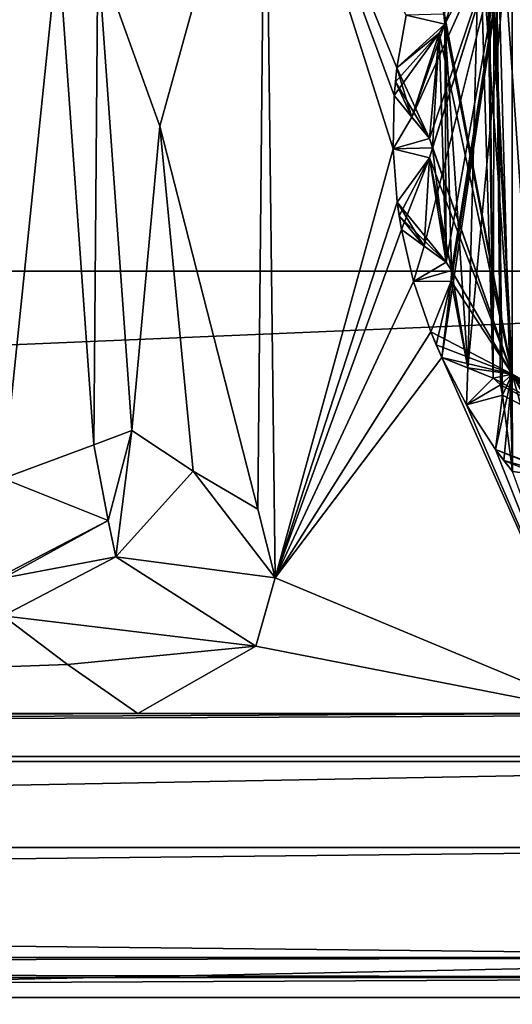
# Model space of a CAD drawing. Header units: metres. Extents: x -205 to 205, y -82 to 82.
# Tile 227 of 256: x 29.89 to 33.48, y -42.84 to -35.67. Entities that reach past the tile are written whole.
import ezdxf

# ---------------------------------------------------------------- set-up
doc = ezdxf.new("R2010")
doc.units = ezdxf.units.M
doc.layers.add('solid_PRT0003', color=7, linetype='CONTINUOUS')

msp = doc.modelspace()

# ---------------------------------------------------------------- linework, layer by layer
at = {"layer": 'solid_PRT0003'}
for points in [[(0, -75), (0, 75), (200, 75)], [(200, -75), (0, -75), (200, 75)], [(-37.489235, -41.072483, 108.410858), (-37.489235, 41.072483, 108.410858), (37.510765, 41.072483, 108.410858)], [(37.510765, -41.072483, 108.410858), (-37.489235, -41.072483, 108.410858), (37.510765, 41.072483, 108.410858)], [(-42.489235, -37.5, 108.5), (42.510765, 37.5, 108.5), (-42.489235, 37.5, 108.5)], [(-42.489235, -37.5, 108.5), (42.510765, -37.5, 108.5), (42.510765, 37.5, 108.5)], [(30.460192, -35.187225, 6.991273), (30.913195, -36.444424, 75), (31.681604, -33.668903, 75)], [(31.681604, -33.668903, 75), (30.913195, -36.444424, 75), (31.626093, -39.234211, 75)], [(31.681604, -33.668903, 75), (31.626093, -39.234211, 75), (31.753431, -39.735493, 75)], [(32.612286, -36.608894, 75), (31.681604, -33.668903, 75), (31.753431, -39.735493, 75)], [(32.640575, -36.018723, 75), (32.707684, -35.63596, 75), (31.681604, -33.668903, 75)], [(32.6208, -36.220387, 75), (32.640575, -36.018723, 75), (31.681604, -33.668903, 75)], [(32.612286, -36.608894, 75), (32.6208, -36.220387, 75), (31.681604, -33.668903, 75)], [(33.686043, -38.985313, 75), (33.742466, -34.140541, 75), (33.351147, -34.213776, 75)], [(33.343136, -38.279316, 75), (33.351147, -34.213776, 75), (33.311134, -34.778885, 75)], [(33.343136, -38.279316, 75), (33.395733, -38.327366, 75), (33.351147, -34.213776, 75)], [(33.395733, -38.327366, 75), (33.411335, -38.403698, 75), (33.351147, -34.213776, 75)], [(33.483696, -38.959034, 75), (33.351147, -34.213776, 75), (33.411335, -38.403698, 75)], [(33.686043, -38.985313, 75), (33.351147, -34.213776, 75), (33.483696, -38.959034, 75)], [(32.750317, -36.378063, 26), (32.877754, -36.533211, 26), (33.479576, -34.750191, 26)], [(32.989086, -35.699707, 26), (32.750317, -36.378063, 26), (33.479576, -34.750191, 26)], [(32.838131, -37.317078, 26), (33.000153, -37.435658, 26), (33.479576, -34.750191, 26)], [(32.877602, -36.67506, 26), (32.838131, -37.317078, 26), (33.479576, -34.750191, 26)], [(32.900703, -36.600655, 26), (32.877602, -36.67506, 26), (33.479576, -34.750191, 26)], [(32.877754, -36.533211, 26), (32.900703, -36.600655, 26), (33.479576, -34.750191, 26)], [(33.156715, -38.204754, 26), (33.479576, -34.750191, 26), (32.967258, -38.128979, 26)], [(33.035278, -37.573093, 26), (32.967258, -38.128979, 26), (33.479576, -34.750191, 26)], [(32.983635, -35.628674, 26), (32.989086, -35.699707, 26), (33.479576, -34.750191, 26)], [(33.000153, -37.435658, 26), (33.03915, -37.495277, 26), (33.479576, -34.750191, 26)], [(33.03915, -37.495277, 26), (33.035278, -37.573093, 26), (33.479576, -34.750191, 26)], [(33.156715, -38.204754, 26), (33.479492, -38.249664, 26), (33.479576, -34.750191, 26)], [(33.479576, -38.249809, 55), (33.298748, -34.849045, 55), (33.311131, -34.778847, 55)], [(33.343136, -38.279316, 75), (33.311134, -34.778885, 75), (33.298752, -34.849045, 75)], [(33.479492, -34.750336, 55), (33.479576, -38.249809, 55), (33.311131, -34.778847, 55)], [(33.479576, -34.750191, 26), (33.479492, -38.249664, 26), (33.479492, -34.750336, 55)], [(33.479492, -38.249664, 26), (33.479576, -38.249809, 55), (33.479492, -34.750336, 55)], [(33.343136, -38.279316, 75), (33.298752, -34.849045, 75), (33.242664, -34.903118, 75)], [(33.479576, -38.249809, 55), (33.242664, -34.903118, 55), (33.298748, -34.849045, 55)], [(33.479576, -38.249809, 55), (32.881851, -35.071365, 55), (33.242664, -34.903118, 55)], [(32.983635, -35.628674, 75), (32.989086, -35.699707, 75), (33.242664, -34.903118, 75)], [(33.156715, -38.204754, 75), (33.242664, -34.903118, 75), (32.989086, -35.699707, 75)], [(33.156715, -38.204754, 75), (33.343136, -38.279316, 75), (33.242664, -34.903118, 75)], [(30.171999, -35.119762, 6.289814), (29.482967, -34.975193, 6), (29.771866, -39.010418, 6)], [(33.479576, -38.249809, 55), (32.98362, -35.628639, 55), (32.881851, -35.071365, 55)], [(30.171999, -35.119762, 6.289814), (29.771866, -39.010418, 6), (30.431591, -38.764652, 6.289814)], [(30.171999, -35.119762, 6.289814), (30.431591, -38.764652, 6.289814), (30.460192, -35.187225, 6.991273)], [(30.431591, -38.764652, 6.289814), (30.70892, -38.661343, 6.991273), (30.460192, -35.187225, 6.991273)], [(30.460192, -35.187225, 6.991273), (30.70892, -38.661343, 6.991273), (30.913195, -36.444424, 75)], [(32.707684, -35.63596, 6), (32.707684, -35.63596, 75), (32.640575, -36.018723, 75)], [(32.640575, -36.018723, 55), (32.707684, -35.63596, 6), (32.640575, -36.018723, 75)], [(32.989086, -35.699711, 6), (32.707684, -35.63596, 6), (32.640575, -36.018723, 6)], [(32.640575, -36.018723, 26), (32.640575, -36.018723, 6), (32.707684, -35.63596, 6)], [(32.640575, -36.018723, 55), (32.640575, -36.018723, 26), (32.707684, -35.63596, 6)], [(32.989086, -35.699711, 6), (32.98362, -35.628639, 6), (32.707684, -35.63596, 6)], [(32.989086, -35.699711, 55), (32.983635, -35.628674, 75), (32.98362, -35.628639, 55)], [(32.983635, -35.628674, 26), (32.98362, -35.628639, 6), (32.989086, -35.699711, 6)], [(33.479576, -38.249809, 55), (32.989086, -35.699711, 55), (32.98362, -35.628639, 55)], [(32.989086, -35.699711, 55), (32.989086, -35.699707, 75), (32.983635, -35.628674, 75)], [(32.983635, -35.628674, 26), (32.989086, -35.699711, 6), (32.989086, -35.699707, 26)], [(32.948208, -35.766029, 6), (32.989086, -35.699711, 6), (32.640575, -36.018723, 6)], [(32.989086, -35.699707, 26), (32.948208, -35.766029, 26), (32.750317, -36.378063, 26)], [(33.000153, -37.435658, 75), (32.989086, -35.699707, 75), (32.948208, -35.766029, 75)], [(32.948208, -35.766029, 55), (32.948208, -35.766029, 75), (32.989086, -35.699707, 75)], [(32.948208, -35.766029, 55), (32.989086, -35.699707, 75), (32.989086, -35.699711, 55)], [(32.989086, -35.699707, 26), (32.989086, -35.699711, 6), (32.948208, -35.766029, 6)], [(32.989086, -35.699707, 26), (32.948208, -35.766029, 6), (32.948208, -35.766029, 26)], [(33.479576, -38.249809, 55), (32.948208, -35.766029, 55), (32.989086, -35.699711, 55)], [(33.000153, -37.435658, 75), (33.03915, -37.495277, 75), (32.989086, -35.699707, 75)], [(33.156715, -38.204754, 75), (32.989086, -35.699707, 75), (33.03915, -37.495277, 75)], [(32.948208, -35.766029, 26), (32.629379, -36.119427, 26), (32.6208, -36.220387, 26)], [(32.948208, -35.766029, 26), (32.6208, -36.220387, 26), (32.750317, -36.378063, 26)], [(32.948208, -35.766029, 26), (32.640575, -36.018723, 26), (32.629379, -36.119427, 26)], [(32.877754, -36.533211, 75), (32.948208, -35.766029, 75), (32.640575, -36.018723, 75)], [(32.948208, -35.766029, 55), (32.640575, -36.018723, 75), (32.948208, -35.766029, 75)], [(32.948208, -35.766029, 55), (32.640575, -36.018723, 55), (32.640575, -36.018723, 75)], [(32.640575, -36.018723, 26), (32.948208, -35.766029, 6), (32.640575, -36.018723, 6)], [(32.948208, -35.766029, 26), (32.948208, -35.766029, 6), (32.640575, -36.018723, 26)], [(32.877731, -36.53318, 55), (32.640575, -36.018723, 55), (32.948208, -35.766029, 55)], [(33.479576, -38.249809, 55), (32.877731, -36.53318, 55), (32.948208, -35.766029, 55)], [(32.877754, -36.533211, 75), (32.900703, -36.600655, 75), (32.948208, -35.766029, 75)], [(33.000153, -37.435658, 75), (32.948208, -35.766029, 75), (32.900703, -36.600655, 75)], [(32.750317, -36.378063, 75), (32.640575, -36.018723, 75), (32.6208, -36.220387, 75)], [(32.629379, -36.119427, 55), (32.629379, -36.119427, 26), (32.640575, -36.018723, 26)], [(32.640575, -36.018723, 55), (32.629379, -36.119427, 55), (32.640575, -36.018723, 26)], [(32.877731, -36.53318, 55), (32.629379, -36.119427, 55), (32.640575, -36.018723, 55)], [(32.750317, -36.378063, 75), (32.877754, -36.533211, 75), (32.640575, -36.018723, 75)], [(32.6208, -36.220387, 55), (32.6208, -36.220387, 26), (32.629379, -36.119427, 26)], [(32.629379, -36.119427, 55), (32.6208, -36.220387, 55), (32.629379, -36.119427, 26)], [(32.750301, -36.378044, 55), (32.6208, -36.220387, 55), (32.629379, -36.119427, 55)], [(32.877731, -36.53318, 55), (32.750301, -36.378044, 55), (32.629379, -36.119427, 55)], [(32.6208, -36.220387, 55), (32.6208, -36.220387, 75), (32.612286, -36.608894, 75)], [(32.6208, -36.220387, 6), (32.612286, -36.608894, 75), (32.612286, -36.608894, 6)], [(32.6208, -36.220387, 26), (32.612286, -36.608894, 75), (32.6208, -36.220387, 6)], [(32.6208, -36.220387, 55), (32.612286, -36.608894, 75), (32.6208, -36.220387, 26)], [(32.750301, -36.378044, 6), (32.6208, -36.220387, 6), (32.612286, -36.608894, 6)], [(32.6208, -36.220387, 55), (32.750317, -36.378063, 75), (32.6208, -36.220387, 75)], [(32.6208, -36.220387, 55), (32.877754, -36.533211, 75), (32.750317, -36.378063, 75)], [(32.750301, -36.378044, 55), (32.877754, -36.533211, 75), (32.6208, -36.220387, 55)], [(32.877754, -36.533211, 26), (32.6208, -36.220387, 6), (32.750301, -36.378044, 6)], [(32.750317, -36.378063, 26), (32.6208, -36.220387, 26), (32.6208, -36.220387, 6)], [(32.750317, -36.378063, 26), (32.6208, -36.220387, 6), (32.877754, -36.533211, 26)], [(30.70892, -38.661343, 6.991273), (31.155664, -38.957443, 41.288708), (30.913195, -36.444424, 75)], [(31.155664, -38.957443, 41.288708), (31.626093, -39.234211, 75), (30.913195, -36.444424, 75)], [(32.877731, -36.53318, 6), (32.750301, -36.378044, 6), (32.612286, -36.608894, 6)], [(32.877731, -36.53318, 55), (32.877754, -36.533211, 75), (32.750301, -36.378044, 55)], [(32.877754, -36.533211, 26), (32.750301, -36.378044, 6), (32.877731, -36.53318, 6)], [(32.9007, -36.600658, 6), (32.877731, -36.53318, 6), (32.612286, -36.608894, 6)], [(32.9007, -36.600658, 55), (32.877754, -36.533211, 75), (32.877731, -36.53318, 55)], [(32.877754, -36.533211, 26), (32.877731, -36.53318, 6), (32.9007, -36.600658, 6)], [(33.479576, -38.249809, 55), (32.9007, -36.600658, 55), (32.877731, -36.53318, 55)], [(32.9007, -36.600658, 55), (32.900703, -36.600655, 75), (32.877754, -36.533211, 75)], [(32.877754, -36.533211, 26), (32.9007, -36.600658, 6), (32.900703, -36.600655, 26)], [(32.642475, -36.996319, 75), (32.612286, -36.608894, 75), (31.753431, -39.735493, 75)], [(32.877602, -36.67506, 6), (32.9007, -36.600658, 6), (32.612286, -36.608894, 6)], [(32.612286, -36.608894, 6), (32.612286, -36.608894, 75), (32.642475, -36.996319, 75)], [(32.642475, -36.996319, 55), (32.612286, -36.608894, 6), (32.642475, -36.996319, 75)], [(32.877602, -36.67506, 6), (32.612286, -36.608894, 6), (32.642475, -36.996319, 6)], [(32.642475, -36.996319, 26), (32.642475, -36.996319, 6), (32.612286, -36.608894, 6)], [(32.642475, -36.996319, 55), (32.642475, -36.996319, 26), (32.612286, -36.608894, 6)], [(33.000153, -37.435658, 75), (32.900703, -36.600655, 75), (32.877602, -36.67506, 75)], [(32.877602, -36.67506, 55), (32.877602, -36.67506, 75), (32.900703, -36.600655, 75)], [(32.877602, -36.67506, 55), (32.900703, -36.600655, 75), (32.9007, -36.600658, 55)], [(32.900703, -36.600655, 26), (32.9007, -36.600658, 6), (32.877602, -36.67506, 6)], [(32.900703, -36.600655, 26), (32.877602, -36.67506, 6), (32.877602, -36.67506, 26)], [(33.479576, -38.249809, 55), (32.877602, -36.67506, 55), (32.9007, -36.600658, 55)], [(32.838131, -37.317078, 75), (32.877602, -36.67506, 75), (32.642475, -36.996319, 75)], [(32.877602, -36.67506, 55), (32.642475, -36.996319, 75), (32.877602, -36.67506, 75)], [(32.877602, -36.67506, 55), (32.642475, -36.996319, 55), (32.642475, -36.996319, 75)], [(32.642475, -36.996319, 26), (32.877602, -36.67506, 6), (32.642475, -36.996319, 6)], [(32.877602, -36.67506, 26), (32.877602, -36.67506, 6), (32.642475, -36.996319, 26)], [(32.877602, -36.67506, 26), (32.642475, -36.996319, 26), (32.656673, -37.096645, 26)], [(33.000122, -37.435635, 55), (32.642475, -36.996319, 55), (32.877602, -36.67506, 55)], [(32.877602, -36.67506, 26), (32.656673, -37.096645, 26), (32.673473, -37.196568, 26)], [(32.877602, -36.67506, 26), (32.673473, -37.196568, 26), (32.838131, -37.317078, 26)], [(32.838131, -37.317078, 75), (33.000153, -37.435658, 75), (32.877602, -36.67506, 75)], [(33.03915, -37.495281, 55), (33.000122, -37.435635, 55), (32.877602, -36.67506, 55)], [(33.479576, -38.249809, 55), (33.03915, -37.495281, 55), (32.877602, -36.67506, 55)], [(32.673473, -37.196568, 75), (32.642475, -36.996319, 75), (31.753431, -39.735493, 75)], [(32.838131, -37.317078, 75), (32.642475, -36.996319, 75), (32.673473, -37.196568, 75)], [(32.656673, -37.096645, 55), (32.656673, -37.096645, 26), (32.642475, -36.996319, 26)], [(32.642475, -36.996319, 55), (32.656673, -37.096645, 55), (32.642475, -36.996319, 26)], [(33.000122, -37.435635, 55), (32.656673, -37.096645, 55), (32.642475, -36.996319, 55)], [(32.673473, -37.196568, 55), (32.673473, -37.196568, 26), (32.656673, -37.096645, 26)], [(32.656673, -37.096645, 55), (32.673473, -37.196568, 55), (32.656673, -37.096645, 26)], [(32.838112, -37.317066, 55), (32.673473, -37.196568, 55), (32.656673, -37.096645, 55)], [(33.000122, -37.435635, 55), (32.838112, -37.317066, 55), (32.656673, -37.096645, 55)], [(32.761845, -37.574986, 75), (32.673473, -37.196568, 75), (31.753431, -39.735493, 75)], [(32.673473, -37.196568, 55), (32.673473, -37.196568, 75), (32.761845, -37.574986, 75)], [(32.673473, -37.196568, 55), (32.838131, -37.317078, 75), (32.673473, -37.196568, 75)], [(32.673473, -37.196568, 6), (32.761845, -37.574986, 75), (32.761845, -37.574986, 6)], [(32.673473, -37.196568, 26), (32.761845, -37.574986, 75), (32.673473, -37.196568, 6)], [(32.673473, -37.196568, 55), (32.761845, -37.574986, 75), (32.673473, -37.196568, 26)], [(32.673473, -37.196568, 55), (33.000153, -37.435658, 75), (32.838131, -37.317078, 75)], [(32.838112, -37.317066, 55), (33.000153, -37.435658, 75), (32.673473, -37.196568, 55)], [(32.838112, -37.317066, 6), (32.673473, -37.196568, 6), (32.761845, -37.574986, 6)], [(33.000153, -37.435658, 26), (32.673473, -37.196568, 6), (32.838112, -37.317066, 6)], [(32.838131, -37.317078, 26), (32.673473, -37.196568, 26), (32.673473, -37.196568, 6)], [(32.838131, -37.317078, 26), (32.673473, -37.196568, 6), (33.000153, -37.435658, 26)], [(33.000122, -37.435635, 6), (32.838112, -37.317066, 6), (32.761845, -37.574986, 6)], [(33.000122, -37.435635, 55), (33.000153, -37.435658, 75), (32.838112, -37.317066, 55)], [(33.000153, -37.435658, 26), (32.838112, -37.317066, 6), (33.000122, -37.435635, 6)], [(33.03915, -37.495281, 6), (33.000122, -37.435635, 6), (32.761845, -37.574986, 6)], [(33.03915, -37.495281, 55), (33.000153, -37.435658, 75), (33.000122, -37.435635, 55)], [(33.000153, -37.435658, 26), (33.000122, -37.435635, 6), (33.03915, -37.495281, 6)], [(33.03915, -37.495281, 55), (33.03915, -37.495277, 75), (33.000153, -37.435658, 75)], [(33.000153, -37.435658, 26), (33.03915, -37.495281, 6), (33.03915, -37.495277, 26)], [(-41.024773, -41.035542, 108.5), (42.510765, -37.5, 108.5), (-42.489235, -37.5, 108.5)], [(-41.024773, -41.035542, 108.5), (41.046307, -41.035538, 108.5), (42.510765, -37.5, 108.5)], [(33.035278, -37.573093, 6), (33.03915, -37.495281, 6), (32.761845, -37.574986, 6)], [(33.156715, -38.204754, 75), (33.03915, -37.495277, 75), (33.035278, -37.573093, 75)], [(33.035278, -37.573093, 55), (33.035278, -37.573093, 75), (33.03915, -37.495277, 75)], [(33.035278, -37.573093, 55), (33.03915, -37.495277, 75), (33.03915, -37.495281, 55)], [(33.03915, -37.495277, 26), (33.03915, -37.495281, 6), (33.035278, -37.573093, 6)], [(33.03915, -37.495277, 26), (33.035278, -37.573093, 6), (33.035278, -37.573093, 26)], [(33.479576, -38.249809, 55), (33.035278, -37.573093, 55), (33.03915, -37.495281, 55)], [(32.887436, -37.94273, 75), (32.761845, -37.574986, 75), (31.753431, -39.735493, 75)], [(33.035278, -37.573093, 6), (32.761845, -37.574986, 6), (32.887436, -37.94273, 6)], [(32.761845, -37.574986, 6), (32.761845, -37.574986, 75), (32.887436, -37.94273, 75)], [(32.887436, -37.94273, 55), (32.761845, -37.574986, 6), (32.887436, -37.94273, 75)], [(32.887436, -37.94273, 26), (32.887436, -37.94273, 6), (32.761845, -37.574986, 6)], [(32.887436, -37.94273, 55), (32.887436, -37.94273, 26), (32.761845, -37.574986, 6)], [(32.967258, -38.128979, 75), (33.035278, -37.573093, 75), (32.887436, -37.94273, 75)], [(33.035278, -37.573093, 55), (32.887436, -37.94273, 75), (33.035278, -37.573093, 75)], [(33.035278, -37.573093, 55), (32.887436, -37.94273, 55), (32.887436, -37.94273, 75)], [(32.887436, -37.94273, 26), (33.035278, -37.573093, 6), (32.887436, -37.94273, 6)], [(33.035278, -37.573093, 26), (33.035278, -37.573093, 6), (32.887436, -37.94273, 26)], [(33.035278, -37.573093, 26), (32.887436, -37.94273, 26), (32.926136, -38.036373, 26)], [(33.479576, -38.249809, 55), (32.887436, -37.94273, 55), (33.035278, -37.573093, 55)], [(33.035278, -37.573093, 26), (32.926136, -38.036373, 26), (32.967258, -38.128979, 26)], [(33.156715, -38.204754, 75), (33.035278, -37.573093, 75), (32.967258, -38.128979, 75)], [(32.967258, -38.128979, 75), (32.887436, -37.94273, 75), (31.753431, -39.735493, 75)], [(32.926136, -38.036373, 55), (32.926136, -38.036373, 26), (32.887436, -37.94273, 26)], [(32.887436, -37.94273, 55), (32.926136, -38.036373, 55), (32.887436, -37.94273, 26)], [(33.479576, -38.249809, 55), (32.926136, -38.036373, 55), (32.887436, -37.94273, 55)], [(32.967258, -38.128979, 55), (32.967258, -38.128979, 26), (32.926136, -38.036373, 26)], [(32.926136, -38.036373, 55), (32.967258, -38.128979, 55), (32.926136, -38.036373, 26)], [(33.479576, -38.249809, 55), (32.967258, -38.128979, 55), (32.926136, -38.036373, 55)], [(32.967258, -38.128979, 75), (31.753431, -39.735493, 75), (34.124214, -40.722591, 75)], [(33.146961, -38.47353, 75), (32.967258, -38.128979, 75), (34.124214, -40.722591, 75)], [(32.967258, -38.128979, 55), (32.967258, -38.128979, 75), (33.146961, -38.47353, 75)], [(32.967258, -38.128979, 55), (33.156715, -38.204754, 75), (32.967258, -38.128979, 75)], [(32.967258, -38.128979, 6), (33.146961, -38.47353, 75), (33.146961, -38.47353, 6)], [(32.967258, -38.128979, 26), (33.146961, -38.47353, 75), (32.967258, -38.128979, 6)], [(32.967258, -38.128979, 55), (33.146961, -38.47353, 75), (32.967258, -38.128979, 26)], [(32.967258, -38.128979, 55), (33.343136, -38.279316, 75), (33.156715, -38.204754, 75)], [(33.156693, -38.204746, 55), (33.343136, -38.279316, 75), (32.967258, -38.128979, 55)], [(33.156693, -38.204746, 6), (32.967258, -38.128979, 6), (33.146961, -38.47353, 6)], [(33.343136, -38.279316, 26), (32.967258, -38.128979, 6), (33.156693, -38.204746, 6)], [(33.156715, -38.204754, 26), (32.967258, -38.128979, 26), (32.967258, -38.128979, 6)], [(33.156715, -38.204754, 26), (32.967258, -38.128979, 6), (33.343136, -38.279316, 26)], [(33.479576, -38.249809, 55), (33.156693, -38.204746, 55), (32.967258, -38.128979, 55)], [(33.343098, -38.279305, 6), (33.156693, -38.204746, 6), (33.146961, -38.47353, 6)], [(33.343098, -38.279305, 55), (33.343136, -38.279316, 75), (33.156693, -38.204746, 55)], [(33.343136, -38.279316, 26), (33.156693, -38.204746, 6), (33.343098, -38.279305, 6)], [(33.479576, -38.249809, 55), (33.343098, -38.279305, 55), (33.156693, -38.204746, 55)], [(33.156715, -38.204754, 26), (33.343136, -38.279316, 26), (33.479492, -38.249664, 26)], [(33.395733, -38.32737, 6), (33.343098, -38.279305, 6), (33.146961, -38.47353, 6)], [(33.479576, -38.249809, 55), (36.510765, -40, 55), (33.343098, -38.279305, 55)], [(33.395733, -38.32737, 55), (33.343136, -38.279316, 75), (33.343098, -38.279305, 55)], [(33.343136, -38.279316, 26), (33.343098, -38.279305, 6), (33.395733, -38.32737, 6)], [(36.510765, -40, 55), (33.395733, -38.32737, 55), (33.343098, -38.279305, 55)], [(33.343136, -38.279316, 26), (33.395733, -38.327366, 26), (33.479492, -38.249664, 26)], [(33.395733, -38.32737, 55), (33.395733, -38.327366, 75), (33.343136, -38.279316, 75)], [(33.343136, -38.279316, 26), (33.395733, -38.32737, 6), (33.395733, -38.327366, 26)], [(33.479492, -38.249664, 26), (33.360062, -38.798492, 26), (33.420834, -38.879566, 26)], [(33.411335, -38.403698, 26), (33.360062, -38.798492, 26), (33.479492, -38.249664, 26)], [(33.395733, -38.327366, 26), (33.411335, -38.403698, 26), (33.479492, -38.249664, 26)], [(33.479492, -38.249664, 26), (33.420834, -38.879566, 26), (33.483696, -38.959034, 26)], [(33.686043, -38.985313, 26), (33.479492, -38.249664, 26), (33.483696, -38.959034, 26)], [(33.479492, -38.249664, 26), (36.510765, -40, 26), (33.479576, -38.249809, 55)], [(35.490925, -39.964478, 26), (36.510765, -40, 26), (33.479492, -38.249664, 26)], [(34.661385, -39.602009, 26), (35.490925, -39.964478, 26), (33.479492, -38.249664, 26)], [(34.59214, -39.585247, 26), (34.661385, -39.602009, 26), (33.479492, -38.249664, 26)], [(33.948048, -39.044632, 26), (34.59214, -39.585247, 26), (33.479492, -38.249664, 26)], [(33.885151, -39.011173, 26), (33.948048, -39.044632, 26), (33.479492, -38.249664, 26)], [(33.686043, -38.985313, 26), (33.885151, -39.011173, 26), (33.479492, -38.249664, 26)], [(36.510765, -40, 26), (36.510765, -40, 55), (33.479576, -38.249809, 55)], [(33.411335, -38.403698, 6), (33.395733, -38.32737, 6), (33.146961, -38.47353, 6)], [(33.411335, -38.403698, 55), (33.411335, -38.403698, 75), (33.395733, -38.327366, 75)], [(33.411335, -38.403698, 55), (33.395733, -38.327366, 75), (33.395733, -38.32737, 55)], [(33.395733, -38.327366, 26), (33.395733, -38.32737, 6), (33.411335, -38.403698, 6)], [(33.395733, -38.327366, 26), (33.411335, -38.403698, 6), (33.411335, -38.403698, 26)], [(36.510765, -40, 55), (33.411335, -38.403698, 55), (33.395733, -38.32737, 55)], [(33.411335, -38.403698, 6), (33.146961, -38.47353, 6), (33.360062, -38.798492, 6)], [(33.483696, -38.959034, 75), (33.411335, -38.403698, 75), (33.360062, -38.798492, 75)], [(33.411335, -38.403698, 55), (33.360062, -38.798492, 75), (33.411335, -38.403698, 75)], [(33.411335, -38.403698, 55), (33.360062, -38.798492, 55), (33.360062, -38.798492, 75)], [(33.360062, -38.798492, 26), (33.411335, -38.403698, 6), (33.360062, -38.798492, 6)], [(33.411335, -38.403698, 26), (33.411335, -38.403698, 6), (33.360062, -38.798492, 26)], [(36.510765, -40, 55), (33.360062, -38.798492, 55), (33.411335, -38.403698, 55)], [(33.360062, -38.798492, 75), (33.146961, -38.47353, 75), (34.124214, -40.722591, 75)], [(33.146961, -38.47353, 6), (33.146961, -38.47353, 75), (33.360062, -38.798492, 75)], [(33.360062, -38.798492, 55), (33.146961, -38.47353, 6), (33.360062, -38.798492, 75)], [(33.360062, -38.798492, 26), (33.360062, -38.798492, 6), (33.146961, -38.47353, 6)], [(33.360062, -38.798492, 55), (33.360062, -38.798492, 26), (33.146961, -38.47353, 6)], [(30.431591, -38.764652, 6.289814), (30.536726, -39.316238, 6.433024), (30.70892, -38.661343, 6.991273)], [(30.536726, -39.316238, 6.433024), (30.593199, -39.58062, 6.983176), (30.70892, -38.661343, 6.991273)], [(30.593199, -39.58062, 6.983176), (31.155664, -38.957443, 41.288708), (30.70892, -38.661343, 6.991273)], [(30.431591, -38.764652, 6.289814), (29.771866, -39.010418, 6), (30.536726, -39.316238, 6.433024)], [(33.483696, -38.959034, 75), (33.360062, -38.798492, 75), (34.124214, -40.722591, 75)], [(33.420834, -38.879566, 55), (33.420834, -38.879566, 26), (33.360062, -38.798492, 26)], [(33.360062, -38.798492, 55), (33.420834, -38.879566, 55), (33.360062, -38.798492, 26)], [(33.885109, -39.011169, 55), (33.420834, -38.879566, 55), (33.360062, -38.798492, 55)], [(36.510765, -40, 55), (33.885109, -39.011169, 55), (33.360062, -38.798492, 55)], [(33.483696, -38.959034, 55), (33.483696, -38.959034, 26), (33.420834, -38.879566, 26)], [(33.420834, -38.879566, 55), (33.483696, -38.959034, 55), (33.420834, -38.879566, 26)], [(33.68602, -38.985313, 55), (33.483696, -38.959034, 55), (33.420834, -38.879566, 55)], [(33.885109, -39.011169, 55), (33.68602, -38.985313, 55), (33.420834, -38.879566, 55)], [(29.771866, -39.010418, 6), (29.771866, -39.714111, 6.289498), (30.536726, -39.316238, 6.433024)], [(30.593199, -39.58062, 6.983176), (31.753431, -39.735493, 75), (31.155664, -38.957443, 41.288708)], [(31.155664, -38.957443, 41.288708), (31.753431, -39.735493, 75), (31.626093, -39.234211, 75)], [(29.771866, -39.736137, 6.312008), (30.593199, -39.58062, 6.983176), (30.536726, -39.316238, 6.433024)], [(29.771866, -39.714111, 6.289498), (29.771866, -39.736137, 6.312008), (30.536726, -39.316238, 6.433024)], [(29.771866, -39.736137, 6.312008), (29.772253, -40.010365, 6.989528), (30.593199, -39.58062, 6.983176)], [(30.593199, -39.58062, 6.983176), (29.772253, -40.010365, 6.989528), (31.61339, -40.2332, 75)], [(30.593199, -39.58062, 6.983176), (31.61339, -40.2332, 75), (31.753431, -39.735493, 75)], [(31.753431, -39.735493, 75), (31.61339, -40.2332, 75), (34.124214, -40.722591, 75)], [(30.240904, -40.366833, 41.028507), (29.772253, -40.010365, 6.989528), (20.208611, -40.722591, 75)], [(31.61339, -40.2332, 75), (29.772253, -40.010365, 6.989528), (30.240904, -40.366833, 41.028507)], [(31.61339, -40.2332, 75), (30.240904, -40.366833, 41.028507), (30.75317, -40.722591, 75)], [(31.61339, -40.2332, 75), (30.75317, -40.722591, 75), (34.124214, -40.722591, 75)], [(30.75317, -40.722591, 75), (30.240904, -40.366833, 41.028507), (20.208611, -40.722591, 75)], [(30.75317, -40.722591, 75), (20.208611, -40.722591, 75), (-37.489235, -41.072483, 108.410858)], [(34.124214, -40.722591, 75), (30.75317, -40.722591, 75), (-37.489235, -41.072483, 108.410858)], [(37.510765, -40.722591, 75), (34.124214, -40.722591, 75), (-37.489235, -41.072483, 108.410858)], [(37.510765, -41.072483, 108.410858), (37.510765, -40.722591, 75), (-37.489235, -41.072483, 108.410858)], [(-41.024773, -41.035542, 108.5), (-37.489235, -42.5, 108.5), (41.046307, -41.035538, 108.5)], [(-37.489235, -42.5, 108.5), (37.510765, -42.5, 108.5), (41.046307, -41.035538, 108.5)], [(37.510765, -41.700001, 106.5), (37.510765, -42.5, 107), (-37.489235, -42.5, 107)], [(37.510765, -41.700001, 104.5), (37.510765, -42.5, 105), (-37.489235, -42.5, 105)], [(-37.489235, -41.700001, 106.5), (-37.489235, -42.5, 106), (37.510765, -42.5, 106)], [(-37.489235, -41.700001, 106.5), (37.510765, -42.5, 106), (37.510765, -41.700001, 106.5)], [(37.510765, -41.700001, 102.5), (37.510765, -42.5, 103), (-37.489235, -42.5, 103)], [(-37.489235, -41.700001, 104.5), (-37.489235, -42.5, 104), (37.510765, -42.5, 104)], [(37.510765, -41.700001, 104.5), (-37.489235, -41.700001, 104.5), (37.510765, -42.5, 104)], [(37.510765, -41.700001, 100.5), (37.510765, -42.5, 101), (-37.489235, -42.5, 101)], [(-37.489235, -41.700001, 102.5), (-37.489235, -42.5, 102), (37.510765, -42.5, 102)], [(37.510765, -41.700001, 102.5), (-37.489235, -41.700001, 102.5), (37.510765, -42.5, 102)], [(37.510765, -41.700001, 98.5), (37.510765, -42.5, 99), (-37.489235, -42.5, 99)], [(-37.489235, -41.700001, 100.5), (-37.489235, -42.5, 100), (37.510765, -42.5, 100)], [(37.510765, -41.700001, 100.5), (-37.489235, -41.700001, 100.5), (37.510765, -42.5, 100)], [(37.510765, -41.700001, 96.5), (37.510765, -42.5, 97), (-37.489235, -42.5, 97)], [(-37.489235, -41.700001, 98.5), (-37.489235, -42.5, 98), (37.510765, -42.5, 98)], [(37.510765, -41.700001, 98.5), (-37.489235, -41.700001, 98.5), (37.510765, -42.5, 98)], [(37.510765, -41.700001, 94.5), (37.510765, -42.5, 95), (-37.489235, -42.5, 95)], [(-37.489235, -41.700001, 96.5), (-37.489235, -42.5, 96), (37.510765, -42.5, 96)], [(37.510765, -41.700001, 96.5), (-37.489235, -41.700001, 96.5), (37.510765, -42.5, 96)], [(37.510765, -41.700001, 92.5), (37.510765, -42.5, 93), (-37.489235, -42.5, 93)], [(-37.489235, -41.700001, 94.5), (-37.489235, -42.5, 94), (37.510765, -42.5, 94)], [(37.510765, -41.700001, 94.5), (-37.489235, -41.700001, 94.5), (37.510765, -42.5, 94)], [(37.510765, -41.700001, 90.5), (37.510765, -42.5, 91), (-37.489235, -42.5, 91)], [(-37.489235, -41.700001, 92.5), (-37.489235, -42.5, 92), (37.510765, -42.5, 92)], [(37.510765, -41.700001, 92.5), (-37.489235, -41.700001, 92.5), (37.510765, -42.5, 92)], [(37.510765, -41.700001, 88.5), (37.510765, -42.5, 89), (-37.489235, -42.5, 89)], [(-37.489235, -41.700001, 90.5), (-37.489235, -42.5, 90), (37.510765, -42.5, 90)], [(37.510765, -41.700001, 90.5), (-37.489235, -41.700001, 90.5), (37.510765, -42.5, 90)], [(37.510765, -41.700001, 86.5), (37.510765, -42.5, 87), (-37.489235, -42.5, 87)], [(-37.489235, -41.700001, 88.5), (-37.489235, -42.5, 88), (37.510765, -42.5, 88)], [(37.510765, -41.700001, 88.5), (-37.489235, -41.700001, 88.5), (37.510765, -42.5, 88)], [(37.510765, -41.700001, 84.5), (37.510765, -42.5, 85), (-37.489235, -42.5, 85)], [(-37.489235, -41.700001, 86.5), (-37.489235, -42.5, 86), (37.510765, -42.5, 86)], [(37.510765, -41.700001, 86.5), (-37.489235, -41.700001, 86.5), (37.510765, -42.5, 86)], [(37.510765, -41.700001, 82.5), (37.510765, -42.5, 83), (-37.489235, -42.5, 83)], [(-37.489235, -41.700001, 84.5), (-37.489235, -42.5, 84), (37.510765, -42.5, 84)], [(37.510765, -41.700001, 84.5), (-37.489235, -41.700001, 84.5), (37.510765, -42.5, 84)], [(37.510765, -41.700001, 80.5), (37.510765, -42.5, 81), (-37.489235, -42.5, 81)], [(-37.489235, -41.700001, 82.5), (-37.489235, -42.5, 82), (37.510765, -42.5, 82)], [(37.510765, -41.700001, 82.5), (-37.489235, -41.700001, 82.5), (37.510765, -42.5, 82)], [(37.510765, -41.700001, 78.5), (37.510765, -42.5, 79), (-37.489235, -42.5, 79)], [(-37.489235, -41.700001, 80.5), (-37.489235, -42.5, 80), (37.510765, -42.5, 80)], [(37.510765, -41.700001, 80.5), (-37.489235, -41.700001, 80.5), (37.510765, -42.5, 80)], [(37.510765, -41.700001, 76.5), (37.510765, -42.5, 77), (-37.489235, -42.5, 77)], [(-37.489235, -41.700001, 78.5), (-37.489235, -42.5, 78), (37.510765, -42.5, 78)], [(37.510765, -41.700001, 78.5), (-37.489235, -41.700001, 78.5), (37.510765, -42.5, 78)], [(-37.489235, -41.700001, 76.5), (-37.489235, -42.5, 76), (37.510765, -42.5, 76)], [(37.510765, -41.700001, 76.5), (-37.489235, -41.700001, 76.5), (37.510765, -42.5, 76)], [(-37.489235, -41.700001, 106.5), (37.510765, -41.700001, 106.5), (-37.489235, -42.5, 107)], [(37.510765, -41.700001, 104.5), (-37.489235, -42.5, 105), (-37.489235, -41.700001, 104.5)], [(37.510765, -41.700001, 102.5), (-37.489235, -42.5, 103), (-37.489235, -41.700001, 102.5)], [(37.510765, -41.700001, 100.5), (-37.489235, -42.5, 101), (-37.489235, -41.700001, 100.5)], [(37.510765, -41.700001, 98.5), (-37.489235, -42.5, 99), (-37.489235, -41.700001, 98.5)], [(37.510765, -41.700001, 96.5), (-37.489235, -42.5, 97), (-37.489235, -41.700001, 96.5)], [(37.510765, -41.700001, 94.5), (-37.489235, -42.5, 95), (-37.489235, -41.700001, 94.5)], [(37.510765, -41.700001, 92.5), (-37.489235, -42.5, 93), (-37.489235, -41.700001, 92.5)], [(37.510765, -41.700001, 90.5), (-37.489235, -42.5, 91), (-37.489235, -41.700001, 90.5)], [(37.510765, -41.700001, 88.5), (-37.489235, -42.5, 89), (-37.489235, -41.700001, 88.5)], [(37.510765, -41.700001, 86.5), (-37.489235, -42.5, 87), (-37.489235, -41.700001, 86.5)], [(37.510765, -41.700001, 84.5), (-37.489235, -42.5, 85), (-37.489235, -41.700001, 84.5)], [(37.510765, -41.700001, 82.5), (-37.489235, -42.5, 83), (-37.489235, -41.700001, 82.5)], [(37.510765, -41.700001, 80.5), (-37.489235, -42.5, 81), (-37.489235, -41.700001, 80.5)], [(37.510765, -41.700001, 78.5), (-37.489235, -42.5, 79), (-37.489235, -41.700001, 78.5)], [(37.510765, -41.700001, 76.5), (-37.489235, -42.5, 77), (-37.489235, -41.700001, 76.5)], [(-37.489235, -42.5, 108.5), (37.510765, -42.5, 107), (37.510765, -42.5, 108.5)], [(-37.489235, -42.5, 108.5), (-37.489235, -42.5, 107), (37.510765, -42.5, 107)], [(-37.489235, -42.5, 106), (37.510765, -42.5, 105), (37.510765, -42.5, 106)], [(-37.489235, -42.5, 106), (-37.489235, -42.5, 105), (37.510765, -42.5, 105)], [(-37.489235, -42.5, 104), (37.510765, -42.5, 103), (37.510765, -42.5, 104)], [(-37.489235, -42.5, 104), (-37.489235, -42.5, 103), (37.510765, -42.5, 103)], [(-37.489235, -42.5, 102), (37.510765, -42.5, 101), (37.510765, -42.5, 102)], [(-37.489235, -42.5, 102), (-37.489235, -42.5, 101), (37.510765, -42.5, 101)], [(-37.489235, -42.5, 100), (37.510765, -42.5, 99), (37.510765, -42.5, 100)], [(-37.489235, -42.5, 100), (-37.489235, -42.5, 99), (37.510765, -42.5, 99)], [(-37.489235, -42.5, 98), (37.510765, -42.5, 97), (37.510765, -42.5, 98)], [(-37.489235, -42.5, 98), (-37.489235, -42.5, 97), (37.510765, -42.5, 97)], [(-37.489235, -42.5, 96), (37.510765, -42.5, 95), (37.510765, -42.5, 96)], [(-37.489235, -42.5, 96), (-37.489235, -42.5, 95), (37.510765, -42.5, 95)], [(-37.489235, -42.5, 94), (37.510765, -42.5, 93), (37.510765, -42.5, 94)], [(-37.489235, -42.5, 94), (-37.489235, -42.5, 93), (37.510765, -42.5, 93)], [(-37.489235, -42.5, 92), (37.510765, -42.5, 91), (37.510765, -42.5, 92)], [(-37.489235, -42.5, 92), (-37.489235, -42.5, 91), (37.510765, -42.5, 91)], [(-37.489235, -42.5, 90), (37.510765, -42.5, 89), (37.510765, -42.5, 90)], [(-37.489235, -42.5, 90), (-37.489235, -42.5, 89), (37.510765, -42.5, 89)], [(-37.489235, -42.5, 88), (37.510765, -42.5, 87), (37.510765, -42.5, 88)], [(-37.489235, -42.5, 88), (-37.489235, -42.5, 87), (37.510765, -42.5, 87)], [(-37.489235, -42.5, 86), (37.510765, -42.5, 85), (37.510765, -42.5, 86)], [(-37.489235, -42.5, 86), (-37.489235, -42.5, 85), (37.510765, -42.5, 85)], [(-37.489235, -42.5, 84), (37.510765, -42.5, 83), (37.510765, -42.5, 84)], [(-37.489235, -42.5, 84), (-37.489235, -42.5, 83), (37.510765, -42.5, 83)], [(-37.489235, -42.5, 82), (37.510765, -42.5, 81), (37.510765, -42.5, 82)], [(-37.489235, -42.5, 82), (-37.489235, -42.5, 81), (37.510765, -42.5, 81)], [(-37.489235, -42.5, 80), (37.510765, -42.5, 79), (37.510765, -42.5, 80)], [(-37.489235, -42.5, 80), (-37.489235, -42.5, 79), (37.510765, -42.5, 79)], [(-37.489235, -42.5, 78), (37.510765, -42.5, 77), (37.510765, -42.5, 78)], [(-37.489235, -42.5, 78), (-37.489235, -42.5, 77), (37.510765, -42.5, 77)], [(-37.489235, -42.5, 76), (37.510765, -42.5, 75.5), (37.510765, -42.5, 76)], [(-37.489235, -42.5, 76), (-37.489235, -42.5, 75.5), (37.510765, -42.5, 75.5)], [(-37.489235, -42.646446, 75.146446), (37.510765, -42.5, 75.5), (-37.489235, -42.5, 75.5)], [(37.510765, -42.646446, 75.146446), (37.510765, -42.5, 75.5), (-37.489235, -42.646446, 75.146446)], [(0.010765, -42.5, 43.5), (37.510765, -42.5, 45.5), (-37.489235, -42.5, 45.5)], [(37.510765, -42.646446, 45.853554), (-37.489235, -42.5, 45.5), (37.510765, -42.5, 45.5)], [(-37.489235, -42.646446, 45.853554), (-37.489235, -42.5, 45.5), (37.510765, -42.646446, 45.853554)], [(0.010765, -42.5, 43.5), (13.445791, -42.5, 37.935024), (37.510765, -42.5, 45.5)], [(13.445791, -42.5, 37.935024), (37.510765, -42.5, 14.5), (37.510765, -42.5, 45.5)], [(13.445791, -42.5, 37.935024), (23.428932, -42.5, 14.5), (37.510765, -42.5, 14.5)], [(23.428932, -42.792892, 13.792892), (37.510765, -42.5, 14.5), (23.428932, -42.5, 14.5)], [(37.510765, -42.792892, 13.792893), (37.510765, -42.5, 14.5), (23.428932, -42.792892, 13.792892)], [(-37.489235, -42.646446, 45.853554), (37.510765, -43, 46), (-37.489235, -43, 46)], [(-37.489235, -42.646446, 45.853554), (37.510765, -42.646446, 45.853554), (37.510765, -43, 46)], [(37.510765, -42.646446, 75.146446), (-37.489235, -43, 75), (37.510765, -43, 75)], [(37.510765, -42.646446, 75.146446), (-37.489235, -42.646446, 75.146446), (-37.489235, -43, 75)], [(37.510765, -42.792892, 13.792893), (23.428932, -43.5, 13.5), (37.510765, -43.5, 13.5)], [(37.510765, -42.792892, 13.792893), (23.428932, -42.792892, 13.792892), (23.428932, -43.5, 13.5)]]:
    msp.add_3dface(points, dxfattribs=at)

doc.saveas('drawing.dxf')
